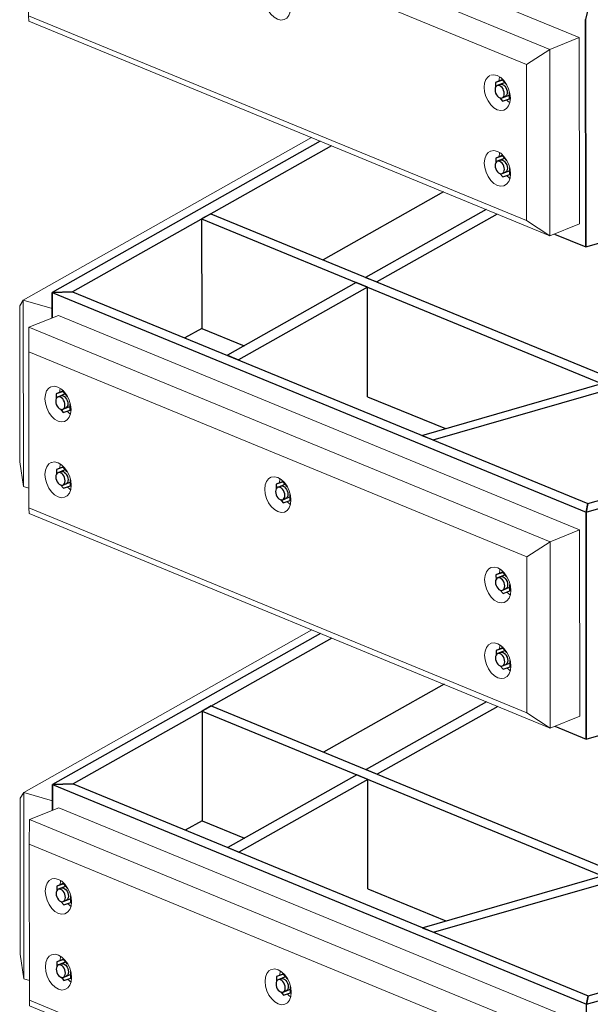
# Model space of a CAD drawing. Header units: millimetres. Extents: x -236694 to -141708, y -41476 to 103952.
# Tile 35 of 103: x -185789 to -185100, y -37841 to -36654. Entities that reach past the tile are written whole.
import ezdxf

# ---------------------------------------------------------------- set-up
doc = ezdxf.new("R2010")
doc.units = ezdxf.units.MM
for name, color, linetype, lineweight in [('N-CO-BC-BETONVORM-G', 50, 'Continuous', 25), ('N-CO-KC-KUNSTSTOFVORM-G', 7, 'Continuous', 13), ('N-CO-SC-STAALVORM-G', 10, 'Continuous', 25)]:
    doc.layers.add(name, color=color, linetype=linetype, lineweight=lineweight)

# ---------------------------------------------------------------- blocks, each defined once
blk = doc.blocks.new('GM_Hakorit_2695 - GM_Hakorit_2695-V75-3D dubbel geleidewerk')
at = {"layer": 'N-CO-KC-KUNSTSTOFVORM-G'}
for p, q in [((-237710.8, -36394.4), (-237192.3, -36102.2)), ((-237192.3, -36102.2), (-237180.6, -36105.7)), ((-238771.5, -36992), (-238423.6, -36796)), ((-238775.9, -36998.9), (-238771.5, -36992)), ((-238775.8, -37187.1), (-238775.9, -36998.9)), ((-238736.8, -37002.2), (-238771.5, -36992)), ((-238771.5, -36992), (-238771.3, -37216.7)), ((-238771.3, -37216.7), (-238775.8, -37187.1)), ((-238771.3, -37216.7), (-238764.7, -37218.7))]:
    blk.add_line(p, q, dxfattribs=at)
blk = doc.blocks.new('GM_Hakorit_895 - GM_Hakorit_895-V77-3D dubbel geleidewerk')
at = {"layer": 'N-CO-KC-KUNSTSTOFVORM-G'}
for p, q in [((-238765.2, -36431), (-238729.6, -36416.6)), ((-238729.6, -36416.6), (-238100.4, -36675.2)), ((-238765.2, -36431), (-238765.3, -36460.7)), ((-238136, -36689.6), (-238765.2, -36431)), ((-238164.3, -36707.8), (-238765.3, -36460.7)), ((-238765.3, -36460.7), (-238765.2, -36648.9)), ((-238727.6, -36504.8), (-238728.2, -36509.6)), ((-238727.6, -36596.2), (-238728.1, -36600.9)), ((-238462.3, -36613.9), (-238462.8, -36618.6)), ((-238164.1, -36896), (-238765.2, -36648.9)), ((-238765.2, -36648.9), (-238765, -36655.7)), ((-238135.8, -36914.3), (-238765, -36655.7)), ((-238100.4, -36675.2), (-238136, -36689.6)), ((-238100.3, -36900), (-238100.4, -36675.2)), ((-238164.3, -36707.8), (-238136, -36689.6)), ((-238136, -36689.6), (-238135.8, -36914.3)), ((-238164.1, -36896), (-238164.3, -36707.8)), ((-238196.9, -36723), (-238197.4, -36727.7)), ((-238196.8, -36814.3), (-238197.3, -36819.1)), ((-238135.8, -36914.3), (-238164.1, -36896)), ((-238135.8, -36914.3), (-238100.3, -36900))]:
    blk.add_line(p, q, dxfattribs=at)
for points in [[(-238746, -36517.1, 0), (-238745.4, -36512, 0), (-238743.8, -36507.7, 0), (-238741.3, -36504.5, 0), (-238738.5, -36502.7, 0)], [(-238738.1, -36502.5, 0), (-238734.2, -36502.1, 0), (-238730.2, -36503, 0), (-238726.1, -36505.4, 0), (-238722.2, -36509, 0), (-238719, -36513.7, 0), (-238716.4, -36518.9, 0), (-238714.9, -36524.6, 0), (-238714.3, -36530.1, 0)], [(-238714.3, -36530.1, 0), (-238714.9, -36535.2, 0), (-238716.4, -36539.5, 0), (-238718.9, -36542.7, 0), (-238722.2, -36544.6, 0), (-238726, -36545.1, 0), (-238730.1, -36544.1, 0), (-238734.2, -36541.8, 0), (-238738, -36538.1, 0), (-238741.3, -36533.5, 0), (-238743.8, -36528.2, 0), (-238745.4, -36522.6, 0), (-238746, -36517.1, 0)], [(-238719.1, -36532.2, 0), (-238716.4, -36534.6, 0), (-238714.9, -36535.7, 0)], [(-238745.9, -36608.4, 0), (-238745.3, -36603.3, 0), (-238743.8, -36599, 0), (-238741.3, -36595.8, 0), (-238738.5, -36594.1, 0)], [(-238738, -36593.9, 0), (-238734.2, -36593.4, 0), (-238730.1, -36594.4, 0), (-238726, -36596.8, 0), (-238722.2, -36600.4, 0), (-238718.9, -36605, 0), (-238716.4, -36610.3, 0), (-238714.8, -36615.9, 0), (-238714.2, -36621.4, 0)], [(-238714.2, -36621.4, 0), (-238714.8, -36626.5, 0), (-238716.4, -36630.8, 0), (-238718.9, -36634.1, 0), (-238722.1, -36636, 0), (-238726, -36636.5, 0), (-238730, -36635.5, 0), (-238734.1, -36633.1, 0), (-238738, -36629.5, 0), (-238741.2, -36624.9, 0), (-238743.8, -36619.6, 0), (-238745.3, -36614, 0), (-238745.9, -36608.4, 0)], [(-238480.6, -36626.2, 0), (-238480, -36621.1, 0), (-238478.5, -36616.8, 0), (-238476, -36613.5, 0), (-238473.2, -36611.8, 0)], [(-238472.7, -36611.6, 0), (-238468.9, -36611.1, 0), (-238464.8, -36612.1, 0), (-238460.7, -36614.5, 0), (-238456.9, -36618.1, 0), (-238453.6, -36622.7, 0), (-238451.1, -36628, 0), (-238449.5, -36633.6, 0), (-238448.9, -36639.2, 0)], [(-238719.1, -36623.6, 0), (-238716.4, -36625.9, 0), (-238714.9, -36627, 0)], [(-238448.9, -36639.2, 0), (-238449.5, -36644.3, 0), (-238451.1, -36648.6, 0), (-238453.6, -36651.8, 0), (-238456.8, -36653.7, 0), (-238460.7, -36654.2, 0), (-238464.7, -36653.2, 0), (-238468.8, -36650.8, 0), (-238472.7, -36647.2, 0), (-238475.9, -36642.6, 0), (-238478.5, -36637.3, 0), (-238480, -36631.7, 0), (-238480.6, -36626.2, 0)], [(-238453.8, -36641.3, 0), (-238451.1, -36643.7, 0), (-238449.6, -36644.7, 0)], [(-238215.2, -36735.3, 0), (-238214.7, -36730.2, 0), (-238213.1, -36725.9, 0), (-238210.6, -36722.6, 0), (-238208.3, -36721.1, 0)], [(-238207.3, -36720.7, 0), (-238203.5, -36720.2, 0), (-238199.4, -36721.2, 0), (-238195.3, -36723.6, 0), (-238191.5, -36727.2, 0), (-238188.2, -36731.8, 0), (-238185.7, -36737.1, 0), (-238184.1, -36742.7, 0), (-238183.6, -36748.3, 0)], [(-238183.6, -36748.3, 0), (-238184.1, -36753.4, 0), (-238185.7, -36757.7, 0), (-238188.2, -36760.9, 0), (-238191.5, -36762.8, 0), (-238195.3, -36763.3, 0), (-238199.4, -36762.3, 0), (-238203.5, -36759.9, 0), (-238207.3, -36756.3, 0), (-238210.6, -36751.7, 0), (-238213.1, -36746.4, 0), (-238214.7, -36740.8, 0), (-238215.2, -36735.3, 0)], [(-238187.8, -36750.9, 0), (-238185.7, -36752.8, 0), (-238184.1, -36753.8, 0)], [(-238207.2, -36812.1, 0), (-238203.4, -36811.6, 0), (-238199.3, -36812.5, 0), (-238195.2, -36814.9, 0), (-238191.4, -36818.6, 0), (-238188.1, -36823.2, 0), (-238185.6, -36828.5, 0), (-238184, -36834.1, 0), (-238183.5, -36839.6, 0)], [(-238215.1, -36826.6, 0), (-238214.6, -36821.5, 0), (-238213, -36817.2, 0), (-238210.5, -36814, 0), (-238207.7, -36812.2, 0)], [(-238183.5, -36839.6, 0), (-238184, -36844.7, 0), (-238185.6, -36849, 0), (-238188.1, -36852.2, 0), (-238191.4, -36854.2, 0), (-238195.2, -36854.6, 0), (-238199.3, -36853.7, 0), (-238203.4, -36851.3, 0), (-238207.2, -36847.7, 0), (-238210.5, -36843, 0), (-238213, -36837.7, 0), (-238214.6, -36832.1, 0), (-238215.1, -36826.6, 0)], [(-238187.8, -36842.2, 0), (-238185.6, -36844.1, 0), (-238184.2, -36845.1, 0)]]:
    blk.add_polyline3d(points, dxfattribs=at)
blk = doc.blocks.new('GM_Hakorit_895 - GM_Hakorit_895-V78-3D dubbel geleidewerk')
at = {"layer": 'N-CO-KC-KUNSTSTOFVORM-G'}
for p, q in [((-238764.7, -37024.7), (-238729.1, -37010.4)), ((-238729.1, -37010.4), (-238100, -37269)), ((-238764.7, -37024.7), (-238764.8, -37054.5)), ((-238135.5, -37283.3), (-238764.7, -37024.7)), ((-238163.8, -37301.5), (-238764.8, -37054.5)), ((-238764.8, -37054.5), (-238764.7, -37242.6)), ((-238727.2, -37098.6), (-238727.7, -37103.3)), ((-238727.1, -37189.9), (-238727.6, -37194.7)), ((-238461.8, -37207.7), (-238462.3, -37212.4)), ((-238163.6, -37489.7), (-238764.7, -37242.6)), ((-238764.7, -37242.6), (-238764.5, -37249.4)), ((-238135.4, -37508), (-238764.5, -37249.4)), ((-238100, -37269), (-238135.5, -37283.3)), ((-238099.8, -37493.7), (-238100, -37269)), ((-238163.8, -37301.5), (-238135.5, -37283.3)), ((-238135.5, -37283.3), (-238135.4, -37508)), ((-238163.6, -37489.7), (-238163.8, -37301.5)), ((-238196.4, -37316.7), (-238196.9, -37321.5)), ((-238196.3, -37408.1), (-238196.9, -37412.8)), ((-238135.4, -37508), (-238163.6, -37489.7)), ((-238135.4, -37508), (-238099.8, -37493.7))]:
    blk.add_line(p, q, dxfattribs=at)
for points in [[(-238745.5, -37110.8, 0), (-238744.9, -37105.7, 0), (-238743.4, -37101.4, 0), (-238740.9, -37098.2, 0), (-238738.1, -37096.5, 0)], [(-238737.6, -37096.3, 0), (-238733.8, -37095.8, 0), (-238729.7, -37096.8, 0), (-238725.6, -37099.2, 0), (-238721.8, -37102.8, 0), (-238718.5, -37107.4, 0), (-238716, -37112.7, 0), (-238714.4, -37118.3, 0), (-238713.8, -37123.8, 0)], [(-238713.8, -37123.8, 0), (-238714.4, -37128.9, 0), (-238716, -37133.2, 0), (-238718.5, -37136.5, 0), (-238721.7, -37138.4, 0), (-238725.6, -37138.9, 0), (-238729.6, -37137.9, 0), (-238733.7, -37135.5, 0), (-238737.6, -37131.9, 0), (-238740.8, -37127.3, 0), (-238743.3, -37122, 0), (-238744.9, -37116.4, 0), (-238745.5, -37110.8, 0)], [(-238718.6, -37125.9, 0), (-238716, -37128.3, 0), (-238714.4, -37129.4, 0)], [(-238745.4, -37202.2, 0), (-238744.9, -37197.1, 0), (-238743.3, -37192.8, 0), (-238740.8, -37189.5, 0), (-238738, -37187.8, 0)], [(-238737.5, -37187.6, 0), (-238733.7, -37187.1, 0), (-238729.6, -37188.1, 0), (-238725.5, -37190.5, 0), (-238721.7, -37194.1, 0), (-238718.4, -37198.7, 0), (-238715.9, -37204, 0), (-238714.3, -37209.6, 0), (-238713.8, -37215.2, 0)], [(-238713.8, -37215.2, 0), (-238714.3, -37220.3, 0), (-238715.9, -37224.6, 0), (-238718.4, -37227.8, 0), (-238721.7, -37229.7, 0), (-238725.5, -37230.2, 0), (-238729.6, -37229.2, 0), (-238733.7, -37226.8, 0), (-238737.5, -37223.2, 0), (-238740.8, -37218.6, 0), (-238743.3, -37213.3, 0), (-238744.9, -37207.7, 0), (-238745.4, -37202.2, 0)], [(-238480.1, -37219.9, 0), (-238479.6, -37214.8, 0), (-238478, -37210.5, 0), (-238475.5, -37207.3, 0), (-238472.7, -37205.5, 0)], [(-238472.2, -37205.4, 0), (-238468.4, -37204.9, 0), (-238464.3, -37205.9, 0), (-238460.2, -37208.2, 0), (-238456.4, -37211.9, 0), (-238453.1, -37216.5, 0), (-238450.6, -37221.8, 0), (-238449, -37227.4, 0), (-238448.5, -37232.9, 0)], [(-238718.6, -37217.3, 0), (-238715.9, -37219.7, 0), (-238714.4, -37220.7, 0)], [(-238448.5, -37232.9, 0), (-238449, -37238, 0), (-238450.6, -37242.3, 0), (-238453.1, -37245.5, 0), (-238456.4, -37247.5, 0), (-238460.2, -37248, 0), (-238464.3, -37247, 0), (-238468.4, -37244.6, 0), (-238472.2, -37241, 0), (-238475.5, -37236.4, 0), (-238478, -37231.1, 0), (-238479.6, -37225.5, 0), (-238480.1, -37219.9, 0)], [(-238453.3, -37235, 0), (-238450.6, -37237.4, 0), (-238449.1, -37238.4, 0)], [(-238214.7, -37329, 0), (-238214.2, -37323.9, 0), (-238212.6, -37319.6, 0), (-238210.1, -37316.4, 0), (-238207.3, -37314.6, 0)], [(-238206.8, -37314.4, 0), (-238203, -37314, 0), (-238198.9, -37314.9, 0), (-238194.8, -37317.3, 0), (-238191, -37320.9, 0), (-238187.7, -37325.6, 0), (-238185.2, -37330.9, 0), (-238183.6, -37336.5, 0), (-238183.1, -37342, 0)], [(-238183.1, -37342, 0), (-238183.6, -37347.1, 0), (-238185.2, -37351.4, 0), (-238187.7, -37354.6, 0), (-238191, -37356.5, 0), (-238194.8, -37357, 0), (-238198.9, -37356.1, 0), (-238203, -37353.7, 0), (-238206.8, -37350, 0), (-238210.1, -37345.4, 0), (-238212.6, -37340.1, 0), (-238214.2, -37334.5, 0), (-238214.7, -37329, 0)], [(-238187.8, -37344.2, 0), (-238185.2, -37346.5, 0), (-238183.6, -37347.6, 0)], [(-238206.8, -37405.8, 0), (-238202.9, -37405.3, 0), (-238198.9, -37406.3, 0), (-238194.8, -37408.7, 0), (-238190.9, -37412.3, 0), (-238187.7, -37416.9, 0), (-238185.1, -37422.2, 0), (-238183.6, -37427.8, 0), (-238183, -37433.3, 0)], [(-238214.7, -37420.3, 0), (-238214.1, -37415.2, 0), (-238212.5, -37410.9, 0), (-238210, -37407.7, 0), (-238207.2, -37406, 0)], [(-238183, -37433.3, 0), (-238183.6, -37438.4, 0), (-238185.1, -37442.7, 0), (-238187.6, -37446, 0), (-238190.9, -37447.9, 0), (-238194.7, -37448.4, 0), (-238198.8, -37447.4, 0), (-238202.9, -37445, 0), (-238206.7, -37441.4, 0), (-238210, -37436.8, 0), (-238212.5, -37431.5, 0), (-238214.1, -37425.9, 0), (-238214.7, -37420.3, 0)], [(-238187.8, -37435.5, 0), (-238185.1, -37437.8, 0), (-238183.7, -37438.9, 0)]]:
    blk.add_polyline3d(points, dxfattribs=at)
blk = doc.blocks.new('GM_Hakorit_895 - GM_Hakorit_895-V79-3D dubbel geleidewerk')
at = {"layer": 'N-CO-KC-KUNSTSTOFVORM-G'}
for p, q in [((-238764.2, -37618.4), (-238728.7, -37604.1)), ((-238728.7, -37604.1), (-238099.5, -37862.7)), ((-238764.2, -37618.4), (-238764.4, -37648.2)), ((-238135.1, -37877.1), (-238764.2, -37618.4)), ((-238163.3, -37895.3), (-238764.4, -37648.2)), ((-238764.4, -37648.2), (-238764.2, -37836.4)), ((-238726.7, -37692.3), (-238727.2, -37697)), ((-238726.6, -37783.7), (-238727.1, -37788.4)), ((-238461.3, -37801.4), (-238461.8, -37806.1)), ((-238163.2, -38083.4), (-238764.2, -37836.4)), ((-238764.2, -37836.4), (-238764, -37843.1)), ((-238134.9, -38101.8), (-238764, -37843.1)), ((-238099.5, -37862.7), (-238135.1, -37877.1)), ((-238099.3, -38087.4), (-238099.5, -37862.7)), ((-238163.3, -37895.3), (-238135.1, -37877.1)), ((-238135.1, -37877.1), (-238134.9, -38101.8)), ((-238163.2, -38083.4), (-238163.3, -37895.3)), ((-238195.9, -37910.5), (-238196.5, -37915.2)), ((-238195.9, -38001.8), (-238196.4, -38006.6)), ((-238134.9, -38101.8), (-238163.2, -38083.4)), ((-238134.9, -38101.8), (-238099.3, -38087.4))]:
    blk.add_line(p, q, dxfattribs=at)
for points in [[(-238745, -37704.6, 0), (-238744.5, -37699.5, 0), (-238742.9, -37695.2, 0), (-238740.4, -37691.9, 0), (-238737.6, -37690.2, 0)], [(-238737.1, -37690, 0), (-238733.3, -37689.5, 0), (-238729.2, -37690.5, 0), (-238725.1, -37692.9, 0), (-238721.3, -37696.5, 0), (-238718, -37701.1, 0), (-238715.5, -37706.4, 0), (-238713.9, -37712, 0), (-238713.4, -37717.6, 0)], [(-238713.4, -37717.6, 0), (-238713.9, -37722.7, 0), (-238715.5, -37727, 0), (-238718, -37730.2, 0), (-238721.3, -37732.1, 0), (-238725.1, -37732.6, 0), (-238729.2, -37731.6, 0), (-238733.3, -37729.2, 0), (-238737.1, -37725.6, 0), (-238740.4, -37721, 0), (-238742.9, -37715.7, 0), (-238744.5, -37710.1, 0), (-238745, -37704.6, 0)], [(-238718.2, -37719.7, 0), (-238715.5, -37722.1, 0), (-238713.9, -37723.2, 0)], [(-238744.9, -37795.9, 0), (-238744.4, -37790.8, 0), (-238742.8, -37786.5, 0), (-238740.3, -37783.3, 0), (-238737.5, -37781.5, 0)], [(-238737, -37781.4, 0), (-238733.2, -37780.9, 0), (-238729.1, -37781.9, 0), (-238725, -37784.2, 0), (-238721.2, -37787.9, 0), (-238717.9, -37792.5, 0), (-238715.4, -37797.8, 0), (-238713.8, -37803.4, 0), (-238713.3, -37808.9, 0)], [(-238713.3, -37808.9, 0), (-238713.8, -37814, 0), (-238715.4, -37818.3, 0), (-238717.9, -37821.5, 0), (-238721.2, -37823.5, 0), (-238725, -37824, 0), (-238729.1, -37823, 0), (-238733.2, -37820.6, 0), (-238737, -37817, 0), (-238740.3, -37812.4, 0), (-238742.8, -37807.1, 0), (-238744.4, -37801.5, 0), (-238744.9, -37795.9, 0)], [(-238479.6, -37813.7, 0), (-238479.1, -37808.6, 0), (-238477.5, -37804.2, 0), (-238475, -37801, 0), (-238472.2, -37799.3, 0)], [(-238471.7, -37799.1, 0), (-238467.9, -37798.6, 0), (-238463.8, -37799.6, 0), (-238459.7, -37802, 0), (-238455.9, -37805.6, 0), (-238452.6, -37810.2, 0), (-238450.1, -37815.5, 0), (-238448.5, -37821.1, 0), (-238448, -37826.7, 0)], [(-238718.1, -37811, 0), (-238715.4, -37813.4, 0), (-238713.9, -37814.4, 0)], [(-238448, -37826.7, 0), (-238448.5, -37831.8, 0), (-238450.1, -37836.1, 0), (-238452.6, -37839.3, 0), (-238455.9, -37841.2, 0), (-238459.7, -37841.7, 0), (-238463.8, -37840.7, 0), (-238467.9, -37838.3, 0), (-238471.7, -37834.7, 0), (-238475, -37830.1, 0), (-238477.5, -37824.8, 0), (-238479.1, -37819.2, 0), (-238479.6, -37813.7, 0)], [(-238452.8, -37828.8, 0), (-238450.1, -37831.2, 0), (-238448.6, -37832.2, 0)], [(-238214.2, -37922.7, 0), (-238213.7, -37917.6, 0), (-238212.1, -37913.3, 0), (-238209.6, -37910.1, 0), (-238206.8, -37908.4, 0)], [(-238206.4, -37908.2, 0), (-238202.5, -37907.7, 0), (-238198.4, -37908.7, 0), (-238194.4, -37911.1, 0), (-238190.5, -37914.7, 0), (-238187.3, -37919.3, 0), (-238184.7, -37924.6, 0), (-238183.2, -37930.2, 0), (-238182.6, -37935.7, 0)], [(-238182.6, -37935.7, 0), (-238183.2, -37940.8, 0), (-238184.7, -37945.1, 0), (-238187.2, -37948.4, 0), (-238190.5, -37950.3, 0), (-238194.3, -37950.8, 0), (-238198.4, -37949.8, 0), (-238202.5, -37947.4, 0), (-238206.3, -37943.8, 0), (-238209.6, -37939.2, 0), (-238212.1, -37933.9, 0), (-238213.7, -37928.3, 0), (-238214.2, -37922.7, 0)], [(-238187.4, -37937.9, 0), (-238184.7, -37940.2, 0), (-238183.2, -37941.3, 0)], [(-238206.3, -37999.5, 0), (-238202.5, -37999, 0), (-238198.4, -38000, 0), (-238194.3, -38002.4, 0), (-238190.5, -38006, 0), (-238187.2, -38010.6, 0), (-238184.7, -38015.9, 0), (-238183.1, -38021.5, 0), (-238182.5, -38027.1, 0)], [(-238214.2, -38014.1, 0), (-238213.6, -38009, 0), (-238212.1, -38004.7, 0), (-238209.6, -38001.5, 0), (-238206.8, -37999.7, 0)], [(-238182.5, -38027.1, 0), (-238183.1, -38032.2, 0), (-238184.7, -38036.5, 0), (-238187.2, -38039.7, 0), (-238190.4, -38041.6, 0), (-238194.2, -38042.1, 0), (-238198.3, -38041.1, 0), (-238202.4, -38038.8, 0), (-238206.3, -38035.1, 0), (-238209.5, -38030.5, 0), (-238212, -38025.2, 0), (-238213.6, -38019.6, 0), (-238214.2, -38014.1, 0)], [(-238187.3, -38029.2, 0), (-238184.7, -38031.6, 0), (-238183.2, -38032.6, 0)]]:
    blk.add_polyline3d(points, dxfattribs=at)
blk = doc.blocks.new('GM_Bouten_Moeren_Zeskant - M16-V156-3D dubbel geleidewerk')
at = {"layer": 'N-CO-SC-STAALVORM-G'}
for p, q in [((-238458.2, -36616.8), (-238466.8, -36620.3)), ((-238458.4, -36617.4), (-238466.8, -36620.3)), ((-238466.8, -36620.3), (-238466.8, -36626.4)), ((-238455.4, -36620.3), (-238464.9, -36624.1)), ((-238453.3, -36623.3), (-238458.4, -36617.4)), ((-238449.9, -36639.9), (-238449.9, -36632.1)), ((-238461.7, -36638.8), (-238458.4, -36642.8)), ((-238458.9, -36638.9), (-238449.3, -36635.1)), ((-238458.4, -36642.8), (-238449.9, -36639.9)), ((-238449, -36639.5), (-238449.9, -36639.9))]:
    blk.add_line(p, q, dxfattribs=at)
for points in [[(-238456.3, -36633.8, 0), (-238456.5, -36631.9, 0), (-238457.1, -36629.9, 0), (-238457.9, -36628, 0), (-238459.1, -36626.4, 0), (-238460.5, -36625.1, 0), (-238461.9, -36624.2, 0), (-238463.4, -36623.9, 0), (-238464.7, -36624, 0), (-238465.9, -36624.7, 0), (-238466.8, -36625.9, 0), (-238467.4, -36627.4, 0), (-238467.5, -36629.2, 0)], [(-238467.5, -36629.2, 0), (-238467.3, -36631.2, 0), (-238466.8, -36633.2, 0), (-238465.9, -36635.1, 0), (-238464.7, -36636.7, 0), (-238463.4, -36638, 0), (-238461.9, -36638.8, 0), (-238460.5, -36639.2, 0), (-238459.1, -36639, 0), (-238457.9, -36638.3, 0), (-238457, -36637.2, 0), (-238456.5, -36635.7, 0), (-238456.3, -36633.8, 0)], [(-238461.2, -36622.6, 0), (-238459.8, -36622.4, 0), (-238458.4, -36622.8, 0), (-238456.9, -36623.6, 0), (-238455.6, -36624.9, 0), (-238454.4, -36626.6, 0), (-238453.5, -36628.4, 0), (-238452.9, -36630.4, 0), (-238452.7, -36632.4, 0)], [(-238452.7, -36632.4, 0), (-238452.9, -36634.2, 0), (-238453.5, -36635.8, 0), (-238454.4, -36636.9, 0), (-238455.5, -36637.6, 0)]]:
    blk.add_polyline3d(points, dxfattribs=at)
blk = doc.blocks.new('GM_Bouten_Moeren_Zeskant - M16-V159-3D dubbel geleidewerk')
at = {"layer": 'N-CO-SC-STAALVORM-G'}
for p, q in [((-238723.1, -37101.5), (-238731.7, -37105)), ((-238723.3, -37102.1), (-238731.7, -37105)), ((-238731.7, -37105), (-238731.7, -37111)), ((-238720.8, -37105.1), (-238729.8, -37108.8)), ((-238722.6, -37101.8), (-238723.3, -37102.1)), ((-238718.2, -37108), (-238723.3, -37102.1)), ((-238723.8, -37123.6), (-238714.2, -37119.7)), ((-238714.8, -37124.5), (-238714.8, -37117.1)), ((-238726.6, -37123.5), (-238723.2, -37127.4)), ((-238723.2, -37127.4), (-238714.8, -37124.5)), ((-238713.9, -37124.2), (-238714.8, -37124.5))]:
    blk.add_line(p, q, dxfattribs=at)
for points in [[(-238721.2, -37118.5, 0), (-238721.4, -37116.5, 0), (-238721.9, -37114.5, 0), (-238722.8, -37112.7, 0), (-238724, -37111, 0), (-238725.4, -37109.7, 0), (-238726.8, -37108.9, 0), (-238728.3, -37108.5, 0), (-238729.6, -37108.7, 0), (-238730.8, -37109.4, 0), (-238731.7, -37110.5, 0), (-238732.2, -37112.1, 0), (-238732.4, -37113.9, 0)], [(-238726.1, -37107.3, 0), (-238724.7, -37107.1, 0), (-238723.3, -37107.4, 0), (-238721.8, -37108.3, 0), (-238720.5, -37109.6, 0), (-238719.3, -37111.2, 0), (-238718.4, -37113.1, 0), (-238717.8, -37115.1, 0), (-238717.6, -37117.1, 0)], [(-238732.4, -37113.9, 0), (-238732.2, -37115.8, 0), (-238731.7, -37117.8, 0), (-238730.8, -37119.7, 0), (-238729.6, -37121.4, 0), (-238728.3, -37122.6, 0), (-238726.8, -37123.5, 0), (-238725.4, -37123.8, 0), (-238724, -37123.7, 0), (-238722.8, -37123, 0), (-238721.9, -37121.8, 0), (-238721.4, -37120.3, 0), (-238721.2, -37118.5, 0)], [(-238717.6, -37117.1, 0), (-238717.8, -37118.9, 0), (-238718.4, -37120.4, 0), (-238719.3, -37121.6, 0), (-238720.4, -37122.2, 0)]]:
    blk.add_polyline3d(points, dxfattribs=at)
blk = doc.blocks.new('GM_Bouten_Moeren_Zeskant - M16-V154-3D dubbel geleidewerk')
at = {"layer": 'N-CO-SC-STAALVORM-G'}
for p, q in [((-238724, -36005.4), (-238732.6, -36008.8)), ((-238724.2, -36006), (-238732.6, -36008.8)), ((-238732.6, -36008.8), (-238732.6, -36014.9)), ((-238721.1, -36008.8), (-238730.7, -36012.6)), ((-238719.5, -36011.4), (-238724.2, -36006)), ((-238727.5, -36027.4), (-238724.1, -36031.3)), ((-238724.7, -36027.5), (-238715.1, -36023.6)), ((-238715.7, -36028.4), (-238715.7, -36020.6)), ((-238714.8, -36028), (-238715.7, -36028.4)), ((-238724.1, -36031.3), (-238715.7, -36028.4))]:
    blk.add_line(p, q, dxfattribs=at)
for points in [[(-238722.1, -36022.4, 0), (-238722.3, -36020.4, 0), (-238722.8, -36018.4, 0), (-238723.7, -36016.5, 0), (-238724.9, -36014.9, 0), (-238726.2, -36013.6, 0), (-238727.7, -36012.7, 0), (-238729.2, -36012.4, 0), (-238730.5, -36012.6, 0), (-238731.7, -36013.2, 0), (-238732.6, -36014.4, 0), (-238733.1, -36015.9, 0), (-238733.3, -36017.7, 0)], [(-238727, -36011.1, 0), (-238725.6, -36011, 0), (-238724.1, -36011.3, 0), (-238722.7, -36012.2, 0), (-238721.3, -36013.4, 0), (-238720.2, -36015.1, 0), (-238719.3, -36017, 0), (-238718.7, -36019, 0), (-238718.5, -36020.9, 0)], [(-238733.3, -36017.7, 0), (-238733.1, -36019.7, 0), (-238732.6, -36021.7, 0), (-238731.7, -36023.6, 0), (-238730.5, -36025.2, 0), (-238729.1, -36026.5, 0), (-238727.7, -36027.4, 0), (-238726.2, -36027.7, 0), (-238724.9, -36027.5, 0), (-238723.7, -36026.9, 0), (-238722.8, -36025.7, 0), (-238722.3, -36024.2, 0), (-238722.1, -36022.4, 0)], [(-238718.5, -36020.9, 0), (-238718.7, -36022.7, 0), (-238719.3, -36024.3, 0), (-238720.2, -36025.4, 0), (-238721.3, -36026.1, 0)]]:
    blk.add_polyline3d(points, dxfattribs=at)
blk = doc.blocks.new('GM_Bouten_Moeren_Zeskant - M16-V160-3D dubbel geleidewerk')
at = {"layer": 'N-CO-SC-STAALVORM-G'}
for p, q in [((-238192.3, -37411), (-238200.9, -37414.5)), ((-238192.4, -37411.6), (-238200.9, -37414.5)), ((-238200.9, -37414.5), (-238200.9, -37420.6)), ((-238189.4, -37414.4), (-238199, -37418.3)), ((-238187.8, -37417), (-238192.4, -37411.6)), ((-238193, -37433.1), (-238183.4, -37429.3)), ((-238184, -37434.1), (-238184, -37426.3)), ((-238195.8, -37433), (-238192.4, -37436.9)), ((-238192.4, -37436.9), (-238184, -37434.1)), ((-238183.1, -37433.7), (-238184, -37434.1))]:
    blk.add_line(p, q, dxfattribs=at)
for points in [[(-238195.3, -37416.8, 0), (-238193.9, -37416.6, 0), (-238192.4, -37417, 0), (-238191, -37417.8, 0), (-238189.6, -37419.1, 0), (-238188.5, -37420.7, 0), (-238187.6, -37422.6, 0), (-238187, -37424.6, 0), (-238186.8, -37426.6, 0)], [(-238190.4, -37428, 0), (-238190.6, -37426, 0), (-238191.1, -37424, 0), (-238192, -37422.2, 0), (-238193.2, -37420.5, 0), (-238194.5, -37419.2, 0), (-238196, -37418.4, 0), (-238197.5, -37418, 0), (-238198.8, -37418.2, 0), (-238200, -37418.9, 0), (-238200.9, -37420, 0), (-238201.4, -37421.6, 0), (-238201.6, -37423.4, 0)], [(-238201.6, -37423.4, 0), (-238201.4, -37425.4, 0), (-238200.9, -37427.3, 0), (-238200, -37429.2, 0), (-238198.8, -37430.9, 0), (-238197.4, -37432.2, 0), (-238196, -37433, 0), (-238194.5, -37433.4, 0), (-238193.2, -37433.2, 0), (-238192, -37432.5, 0), (-238191.1, -37431.4, 0), (-238190.6, -37429.8, 0), (-238190.4, -37428, 0)], [(-238186.8, -37426.6, 0), (-238187, -37428.4, 0), (-238187.6, -37429.9, 0), (-238188.5, -37431.1, 0), (-238189.6, -37431.7, 0)]]:
    blk.add_polyline3d(points, dxfattribs=at)
blk = doc.blocks.new('GM_Bouten_Moeren_Zeskant - M16-V161-3D dubbel geleidewerk')
at = {"layer": 'N-CO-SC-STAALVORM-G'}
for p, q in [((-238192.4, -37319.7), (-238201, -37323.1)), ((-238192.5, -37320.3), (-238201, -37323.1)), ((-238187.8, -37325.7), (-238192.5, -37320.3)), ((-238201, -37323.1), (-238200.9, -37329.2)), ((-238189.5, -37323.1), (-238199.1, -37326.9)), ((-238195.9, -37341.7), (-238192.5, -37345.6)), ((-238193.1, -37341.8), (-238183.5, -37337.9)), ((-238192.5, -37345.6), (-238184.1, -37342.7)), ((-238184.1, -37342.7), (-238184.1, -37334.9)), ((-238183.1, -37342.3), (-238184.1, -37342.7))]:
    blk.add_line(p, q, dxfattribs=at)
for points in [[(-238190.4, -37336.7, 0), (-238190.6, -37334.7, 0), (-238191.2, -37332.7, 0), (-238192.1, -37330.8, 0), (-238193.3, -37329.2, 0), (-238194.6, -37327.9, 0), (-238196.1, -37327, 0), (-238197.5, -37326.7, 0), (-238198.9, -37326.9, 0), (-238200, -37327.5, 0), (-238200.9, -37328.7, 0), (-238201.5, -37330.2, 0), (-238201.7, -37332, 0)], [(-238201.7, -37332, 0), (-238201.5, -37334, 0), (-238200.9, -37336, 0), (-238200, -37337.9, 0), (-238198.9, -37339.5, 0), (-238197.5, -37340.8, 0), (-238196.1, -37341.7, 0), (-238194.6, -37342, 0), (-238193.2, -37341.8, 0), (-238192.1, -37341.2, 0), (-238191.2, -37340, 0), (-238190.6, -37338.5, 0), (-238190.4, -37336.7, 0)], [(-238195.3, -37325.4, 0), (-238194, -37325.3, 0), (-238192.5, -37325.6, 0), (-238191.1, -37326.5, 0), (-238189.7, -37327.7, 0), (-238188.5, -37329.4, 0), (-238187.6, -37331.3, 0), (-238187.1, -37333.3, 0), (-238186.9, -37335.2, 0)], [(-238186.9, -37335.2, 0), (-238187.1, -37337, 0), (-238187.6, -37338.6, 0), (-238188.5, -37339.7, 0), (-238189.7, -37340.4, 0)]]:
    blk.add_polyline3d(points, dxfattribs=at)
blk = doc.blocks.new('GM_Bouten_Moeren_Zeskant - M16-V153-3D dubbel geleidewerk')
at = {"layer": 'N-CO-SC-STAALVORM-G'}
for p, q in [((-238724.1, -35914), (-238732.7, -35917.5)), ((-238724.2, -35914.6), (-238732.7, -35917.5)), ((-238732.7, -35917.5), (-238732.7, -35923.6)), ((-238721.2, -35917.4), (-238730.8, -35921.3)), ((-238723.6, -35914.4), (-238724.2, -35914.6)), ((-238719.2, -35920.5), (-238724.2, -35914.6)), ((-238724.8, -35936.1), (-238715.2, -35932.3)), ((-238715.8, -35937.1), (-238715.8, -35929.3)), ((-238727.6, -35936), (-238724.2, -35939.9)), ((-238724.2, -35939.9), (-238715.8, -35937.1)), ((-238714.8, -35936.7), (-238715.8, -35937.1))]:
    blk.add_line(p, q, dxfattribs=at)
for points in [[(-238722.1, -35931, 0), (-238722.3, -35929, 0), (-238722.9, -35927.1, 0), (-238723.8, -35925.2, 0), (-238725, -35923.5, 0), (-238726.3, -35922.2, 0), (-238727.8, -35921.4, 0), (-238729.2, -35921, 0), (-238730.6, -35921.2, 0), (-238731.8, -35921.9, 0), (-238732.6, -35923.1, 0), (-238733.2, -35924.6, 0), (-238733.4, -35926.4, 0)], [(-238727, -35919.8, 0), (-238725.7, -35919.6, 0), (-238724.2, -35920, 0), (-238722.8, -35920.8, 0), (-238721.4, -35922.1, 0), (-238720.2, -35923.7, 0), (-238719.3, -35925.6, 0), (-238718.8, -35927.6, 0), (-238718.6, -35929.6, 0)], [(-238733.4, -35926.4, 0), (-238733.2, -35928.4, 0), (-238732.6, -35930.4, 0), (-238731.7, -35932.2, 0), (-238730.6, -35933.9, 0), (-238729.2, -35935.2, 0), (-238727.8, -35936, 0), (-238726.3, -35936.4, 0), (-238725, -35936.2, 0), (-238723.8, -35935.5, 0), (-238722.9, -35934.4, 0), (-238722.3, -35932.8, 0), (-238722.1, -35931, 0)], [(-238718.6, -35929.6, 0), (-238718.8, -35931.4, 0), (-238719.3, -35932.9, 0), (-238720.2, -35934.1, 0), (-238721.4, -35934.8, 0)]]:
    blk.add_polyline3d(points, dxfattribs=at)
blk = doc.blocks.new('GM_Haalbuis_2500 - GM_Haalbuis_2500-3744235-3D dubbel geleidewerk')
at = {"layer": 'N-CO-SC-STAALVORM-G'}
for p, q in [((-237060.2, -37226.5), (-237061.3, -37225.2)), ((-237218, -37270.2), (-237835.2, -37617.9)), ((-237418.8, -37498.1), (-237061.9, -37297)), ((-237061.9, -37297), (-237059, -37295.4)), ((-237113.3, -37410.2), (-237113.3, -37325.5)), ((-237153.3, -37348), (-237153.2, -37421.7)), ((-238458.1, -37968.9), (-238575.9, -38035.3)), ((-238526.9, -38122.4), (-238340.3, -38017.3)), ((-238576.7, -38035.8), (-238561, -38031.7)), ((-238560.4, -38031.7), (-238542.4, -38037)), ((-238575.9, -38035.3), (-238578.9, -38037)), ((-238484.4, -38223.5), (-238484.5, -38097.9)), ((-238529.8, -38124.1), (-238526.9, -38122.4)), ((-238524.5, -38120.8), (-238524.4, -38246))]:
    blk.add_line(p, q, dxfattribs=at)
for points in [[(-237061.5, -37224.9, 0), (-237057.9, -37229.6, 0), (-237051.4, -37240.9, 0), (-237047.4, -37253.1, 0), (-237046, -37265.4, 0)], [(-237043, -37263.7, 0), (-237047.1, -37242.7, 0), (-237057.9, -37224.1, 0)], [(-237049.3, -37246.3, 0), (-237050, -37244.4, 0), (-237050.4, -37243.2, 0)], [(-237046, -37265.4, 0), (-237047.3, -37276.8, 0), (-237051.4, -37286.6, 0), (-237057.8, -37294.2, 0), (-237066.2, -37299, 0)], [(-237059, -37295.4, 0), (-237058.3, -37294.9, 0), (-237047, -37282.3, 0), (-237043, -37263.7, 0)], [(-237050.4, -37284.9, 0), (-237050, -37284, 0), (-237049.3, -37282.5, 0)], [(-237063.3, -37297.7, 0), (-237061.2, -37296.6, 0), (-237060.1, -37295.9, 0)], [(-238594.8, -38068.6, 0), (-238590.8, -38050, 0), (-238579.6, -38037.4, 0), (-238563.4, -38033.4, 0), (-238545.3, -38038.7, 0), (-238529.1, -38052.2, 0), (-238517.8, -38071.4, 0), (-238513.8, -38092.4, 0)], [(-238560.8, -38031.7, 0), (-238561.9, -38031.7, 0), (-238571.7, -38033.4, 0), (-238576.6, -38035.7, 0)], [(-238543.7, -38036.3, 0), (-238551.4, -38033.2, 0), (-238559.2, -38031.8, 0)], [(-238541.9, -38037.3, 0), (-238526.2, -38050.6, 0), (-238514.9, -38069.8, 0), (-238510.9, -38090.8, 0)], [(-238527.5, -38049.1, 0), (-238531.2, -38045.3, 0), (-238540.9, -38037.8, 0), (-238541.9, -38037.3, 0)], [(-238515.4, -38068.6, 0), (-238516.3, -38066.3, 0), (-238522.8, -38055, 0), (-238525.1, -38051.9, 0)], [(-238513.8, -38092.4, 0), (-238517.8, -38111.1, 0), (-238529, -38123.7, 0), (-238545.3, -38127.7, 0), (-238563.3, -38122.4, 0), (-238579.6, -38108.8, 0), (-238590.8, -38089.6, 0), (-238594.8, -38068.6, 0)], [(-238510.9, -38090.8, 0), (-238512.3, -38078.6, 0), (-238514.2, -38071.7, 0)], [(-238510.9, -38090.8, 0), (-238514.9, -38109.4, 0), (-238526.1, -38122, 0), (-238526.9, -38122.4, 0)], [(-238514.2, -38107.9, 0), (-238512.3, -38102.2, 0), (-238510.9, -38090.8, 0)], [(-238525.9, -38121.9, 0), (-238522.7, -38119.6, 0), (-238516.3, -38112, 0), (-238515.3, -38110.3, 0)], [(-238533.7, -38125.2, 0), (-238531.1, -38124.4, 0), (-238530.1, -38124, 0)]]:
    blk.add_polyline3d(points, dxfattribs=at)

msp = doc.modelspace()

# ---------------------------------------------------------------- linework, layer by layer
at = {"layer": 'N-CO-SC-STAALVORM-G'}
for p, q in [((-185105.1, -37247.5), (-182886.7, -36609)), ((-185102.9, -37237.4), (-182897.6, -36602.7)), ((-185103.4, -36643.6), (-185105.6, -36653.7)), ((-185105.6, -36653.7), (-185105.4, -36927.8)), ((-185105.4, -36927.8), (-185105.6, -36653.7)), ((-185426, -36800.2), (-185749.6, -36982.6)), ((-185412.5, -36805.8), (-185724.8, -36981.8)), ((-185277, -36861.5), (-185422.3, -36943.4)), ((-185225.8, -36882.6), (-185371.1, -36964.5)), ((-185557.8, -36887.7), (-185569.1, -36894.1)), ((-185569.1, -36894.1), (-185569, -37026.1)), ((-185569.1, -36894.1), (-184885.9, -37174.9)), ((-185557.8, -36887.7), (-184870.1, -37170.4)), ((-185212.2, -36888.1), (-185357.6, -36970)), ((-185143.3, -36912.2), (-185105.4, -36927.8)), ((-185105.4, -36927.8), (-185068.6, -36917.2)), ((-185371.1, -36964.5), (-185357.6, -36970)), ((-185382.4, -36970.8), (-185538, -37058.5)), ((-185368.9, -36976.4), (-185524.5, -37064.1)), ((-185368.9, -36976.4), (-185382.4, -36970.8)), ((-185368.8, -37108.4), (-185368.9, -36976.4)), ((-185749.6, -36982.6), (-185724.8, -36981.8)), ((-185724.8, -36981.8), (-185749.6, -36982.6)), ((-185749.6, -37013.5), (-185749.6, -36982.6)), ((-185749.6, -36982.6), (-185749.6, -37013.5)), ((-185749.6, -36982.6), (-185105.1, -37247.5)), ((-185724.8, -36981.8), (-185102.9, -37237.4)), ((-185569, -37026.1), (-185589.3, -37037.5)), ((-185569, -37026.1), (-185589.3, -37037.5)), ((-185569, -37026.1), (-185517.8, -37047.1)), ((-185538, -37058.5), (-185524.5, -37064.1)), ((-185303.2, -37155.1), (-185086.1, -37092.6)), ((-185368.8, -37108.4), (-185274.9, -37146.9)), ((-185289.6, -37160.6), (-185072.6, -37098.2)), ((-185303.2, -37155.1), (-185289.6, -37160.6)), ((-185104.6, -37841.2), (-182886.2, -37202.8)), ((-185102.4, -37831.1), (-182897.1, -37196.4)), ((-185102.9, -37237.4), (-185105.1, -37247.5)), ((-185105.1, -37247.5), (-185102.9, -37237.4)), ((-185105.1, -37247.5), (-185104.9, -37521.5)), ((-185104.9, -37521.5), (-185105.1, -37247.5)), ((-185425.6, -37394), (-185749.1, -37576.3)), ((-185412, -37399.5), (-185724.3, -37575.5)), ((-185276.5, -37455.2), (-185421.8, -37537.1)), ((-185225.3, -37476.3), (-185370.6, -37558.2)), ((-185557.4, -37481.4), (-185568.6, -37487.8)), ((-185568.6, -37487.8), (-185568.5, -37619.8)), ((-185568.6, -37487.8), (-184885.4, -37768.7)), ((-185557.4, -37481.4), (-184869.6, -37764.1)), ((-185211.7, -37481.9), (-185357.1, -37563.8)), ((-185142.8, -37505.9), (-185104.9, -37521.5)), ((-185104.9, -37521.5), (-185068.2, -37510.9)), ((-185370.6, -37558.2), (-185357.1, -37563.8)), ((-185381.9, -37564.6), (-185537.6, -37652.2)), ((-185368.4, -37570.1), (-185524, -37657.8)), ((-185368.4, -37570.1), (-185381.9, -37564.6)), ((-185368.3, -37702.1), (-185368.4, -37570.1)), ((-185749.1, -37576.3), (-185724.3, -37575.5)), ((-185724.3, -37575.5), (-185749.1, -37576.3)), ((-185749.1, -37607.2), (-185749.1, -37576.3)), ((-185749.1, -37576.3), (-185749.1, -37607.2)), ((-185749.1, -37576.3), (-185104.6, -37841.2)), ((-185724.3, -37575.5), (-185102.4, -37831.1)), ((-185568.5, -37619.8), (-185588.8, -37631.2)), ((-185568.5, -37619.8), (-185588.8, -37631.2)), ((-185568.5, -37619.8), (-185517.3, -37640.8)), ((-185537.6, -37652.2), (-185524, -37657.8)), ((-185302.7, -37748.8), (-185085.6, -37686.3)), ((-185368.3, -37702.1), (-185274.5, -37740.7)), ((-185289.1, -37754.4), (-185072.1, -37691.9)), ((-185302.7, -37748.8), (-185289.1, -37754.4)), ((-185102.4, -37831.1), (-185104.6, -37841.2)), ((-185104.6, -37841.2), (-185102.4, -37831.1)), ((-185104.4, -38115.2), (-185104.6, -37841.2))]:
    msp.add_line(p, q, dxfattribs=at)

# ---------------------------------------------------------------- block references
at = {"layer": 'N-CO-BC-BETONVORM-G'}
for name, p in [('GM_Hakorit_2695 - GM_Hakorit_2695-V75-3D dubbel geleidewerk', (52987.2, 0)), ('GM_Hakorit_895 - GM_Hakorit_895-V77-3D dubbel geleidewerk', (52987.2, 0)), ('GM_Hakorit_2695 - GM_Hakorit_2695-V75-3D dubbel geleidewerk', (52987.7, -593.7)), ('GM_Bouten_Moeren_Zeskant - M16-V156-3D dubbel geleidewerk', (53252.6, -109.1)), ('GM_Bouten_Moeren_Zeskant - M16-V156-3D dubbel geleidewerk', (53252.7, -200.4)), ('GM_Hakorit_895 - GM_Hakorit_895-V78-3D dubbel geleidewerk', (52987.2, 0)), ('GM_Bouten_Moeren_Zeskant - M16-V159-3D dubbel geleidewerk', (52987.2, 0)), ('GM_Bouten_Moeren_Zeskant - M16-V154-3D dubbel geleidewerk', (52988.2, -1187.5)), ('GM_Bouten_Moeren_Zeskant - M16-V156-3D dubbel geleidewerk', (52987.7, -593.7)), ('GM_Haalbuis_2500 - GM_Haalbuis_2500-3744235-3D dubbel geleidewerk', (52987.2, 0)), ('GM_Bouten_Moeren_Zeskant - M16-V161-3D dubbel geleidewerk', (52987.2, 0)), ('GM_Bouten_Moeren_Zeskant - M16-V160-3D dubbel geleidewerk', (52987.2, 0)), ('GM_Hakorit_895 - GM_Hakorit_895-V79-3D dubbel geleidewerk', (52987.2, 0)), ('GM_Bouten_Moeren_Zeskant - M16-V153-3D dubbel geleidewerk', (52988.7, -1781.2)), ('GM_Bouten_Moeren_Zeskant - M16-V154-3D dubbel geleidewerk', (52988.7, -1781.2)), ('GM_Bouten_Moeren_Zeskant - M16-V156-3D dubbel geleidewerk', (52988.2, -1187.5))]:
    msp.add_blockref(name, p, dxfattribs=at)

doc.saveas('drawing.dxf')
